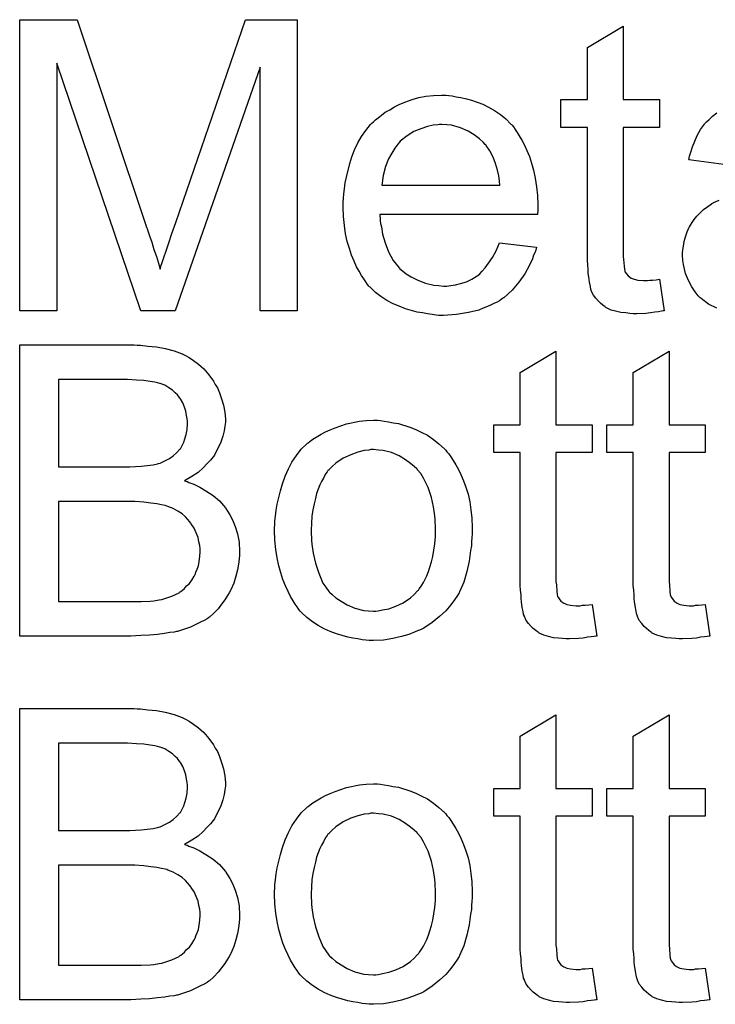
# Model space of a CAD drawing. Extents: x -1.5 to 9, y -3 to 5.
# Tile 10 of 256: x 0.25 to 0.441, y -1.58 to -1.309. Entities that reach past the tile are written whole.
import ezdxf

# ---------------------------------------------------------------- set-up
doc = ezdxf.new("R2010")
doc.units = 0
for name, color, linetype in [('qfn16-30-34-a_copper_signal_2', 1, 'CONTINUOUS'), ('qfn16-30-34-a_copper_signal_bot', 5, 'CONTINUOUS'), ('qfn16-30-34-a_soldermask_bot', 1, 'CONTINUOUS')]:
    doc.layers.add(name, color=color, linetype=linetype)

msp = doc.modelspace()

# ---------------------------------------------------------------- linework, layer by layer
at = {"layer": 'qfn16-30-34-a_copper_signal_2', "color": 1}
for points in [[(0.326362, -1.389512), (0.31618, -1.389512), (0.31618, -1.322521), (0.292809, -1.389512), (0.283322, -1.389512), (0.260182, -1.321364), (0.260182, -1.389512), (0.25, -1.389512), (0.25, -1.309447), (0.265851, -1.309447), (0.284826, -1.366256), (0.284826, -1.366371), (0.284941, -1.366603), (0.285057, -1.36695), (0.285288, -1.367528), (0.285751, -1.368917), (0.28633, -1.370652), (0.286908, -1.372619), (0.287603, -1.374586), (0.288181, -1.376437), (0.288644, -1.378057), (0.28876, -1.377826), (0.288875, -1.377247), (0.289222, -1.376206), (0.289685, -1.374818), (0.290264, -1.372966), (0.291074, -1.370768), (0.291883, -1.368223), (0.292925, -1.365215), (0.312131, -1.309447), (0.326362, -1.309447), (0.326362, -1.389512)], [(0.416029, -1.33143), (0.42598, -1.33143), (0.42598, -1.339066), (0.416029, -1.339066), (0.416029, -1.373198), (0.416029, -1.373429), (0.416029, -1.373892), (0.416029, -1.374586), (0.416145, -1.375396), (0.416261, -1.377247), (0.416377, -1.378057), (0.416492, -1.378636), (0.416608, -1.378867), (0.416955, -1.37933), (0.417418, -1.379908), (0.418228, -1.380487), (0.418459, -1.380603), (0.419038, -1.380834), (0.420079, -1.381065), (0.421583, -1.381181), (0.42274, -1.381181), (0.423319, -1.381065), (0.424128, -1.381065), (0.425054, -1.38095), (0.42598, -1.380834), (0.427252, -1.389512), (0.427021, -1.389512), (0.426558, -1.389627), (0.425748, -1.389743), (0.424707, -1.389859), (0.42355, -1.39009), (0.422277, -1.390206), (0.419732, -1.390321), (0.418806, -1.390321), (0.417881, -1.390206), (0.416724, -1.39009), (0.415335, -1.389974), (0.413947, -1.389627), (0.412674, -1.38928), (0.411401, -1.388702), (0.411286, -1.388586), (0.410939, -1.388354), (0.410476, -1.388007), (0.409782, -1.387429), (0.409203, -1.38685), (0.408509, -1.386041), (0.407815, -1.385231), (0.407352, -1.384189), (0.407352, -1.384074), (0.407121, -1.383611), (0.407005, -1.382801), (0.406774, -1.381644), (0.406542, -1.38014), (0.406426, -1.379214), (0.406426, -1.378173), (0.406311, -1.3769), (0.406195, -1.375628), (0.406195, -1.374239), (0.406195, -1.372619), (0.406195, -1.339066), (0.398906, -1.339066), (0.398906, -1.33143), (0.406195, -1.33143), (0.406195, -1.317083), (0.416029, -1.311183), (0.416029, -1.33143)], [(0.368014, -1.330273), (0.36894, -1.330389), (0.370097, -1.33062), (0.371369, -1.330852), (0.372873, -1.331199), (0.374262, -1.331546), (0.375882, -1.332124), (0.377386, -1.332703), (0.379005, -1.333513), (0.380625, -1.334438), (0.382245, -1.33548), (0.383749, -1.336752), (0.385138, -1.338141), (0.385253, -1.338256), (0.385485, -1.338488), (0.385832, -1.338951), (0.386295, -1.339645), (0.386873, -1.340455), (0.387452, -1.34138), (0.388146, -1.342537), (0.38884, -1.343926), (0.389534, -1.34543), (0.390228, -1.34705), (0.390807, -1.348901), (0.391385, -1.350868), (0.391848, -1.353066), (0.392195, -1.35538), (0.392427, -1.35781), (0.392542, -1.360471), (0.392542, -1.360586), (0.392542, -1.361049), (0.392542, -1.361859), (0.392427, -1.363016), (0.349039, -1.363016), (0.349039, -1.363132), (0.349039, -1.363479), (0.349155, -1.363942), (0.349155, -1.364636), (0.349271, -1.365446), (0.349502, -1.366371), (0.349849, -1.368454), (0.350543, -1.370768), (0.351469, -1.373313), (0.352742, -1.375628), (0.354361, -1.37771), (0.354477, -1.37771), (0.354593, -1.377941), (0.355287, -1.37852), (0.356328, -1.37933), (0.357717, -1.38014), (0.359568, -1.381065), (0.361651, -1.381875), (0.363964, -1.382454), (0.365237, -1.38257), (0.366626, -1.382685), (0.367551, -1.382685), (0.368592, -1.38257), (0.369865, -1.382338), (0.371254, -1.381991), (0.372873, -1.381528), (0.374377, -1.380834), (0.375882, -1.379908), (0.375997, -1.379793), (0.376576, -1.37933), (0.37727, -1.378636), (0.37808, -1.37771), (0.379005, -1.376437), (0.380047, -1.374818), (0.381088, -1.372966), (0.382014, -1.370768), (0.392195, -1.372041), (0.392195, -1.372157), (0.39208, -1.372388), (0.391964, -1.372851), (0.391733, -1.373545), (0.391385, -1.374239), (0.391038, -1.375165), (0.390113, -1.377132), (0.388956, -1.37933), (0.387336, -1.381644), (0.385485, -1.383842), (0.383171, -1.385925), (0.383055, -1.385925), (0.382824, -1.386156), (0.382476, -1.386388), (0.382014, -1.386735), (0.38132, -1.387082), (0.380625, -1.387429), (0.3797, -1.387892), (0.378658, -1.388354), (0.377501, -1.388817), (0.376344, -1.38928), (0.373452, -1.389974), (0.370212, -1.390553), (0.366626, -1.390784), (0.365353, -1.390784), (0.364543, -1.390668), (0.363502, -1.390553), (0.362229, -1.390321), (0.360841, -1.39009), (0.359337, -1.389859), (0.356097, -1.388933), (0.354361, -1.388239), (0.352742, -1.387545), (0.351006, -1.386619), (0.349386, -1.385578), (0.347882, -1.384421), (0.346378, -1.383032), (0.346262, -1.382917), (0.346031, -1.382685), (0.345684, -1.382222), (0.345221, -1.381528), (0.344643, -1.380718), (0.344064, -1.379793), (0.34337, -1.378636), (0.342676, -1.377363), (0.341981, -1.375859), (0.341287, -1.374239), (0.340709, -1.372388), (0.34013, -1.370421), (0.339668, -1.368338), (0.33932, -1.366024), (0.339089, -1.363595), (0.338973, -1.361049), (0.338973, -1.360934), (0.338973, -1.360355), (0.338973, -1.359661), (0.339089, -1.35862), (0.339205, -1.357347), (0.33932, -1.355958), (0.339552, -1.354339), (0.339899, -1.352719), (0.340825, -1.349016), (0.341403, -1.347165), (0.342097, -1.345198), (0.343023, -1.343347), (0.344064, -1.341612), (0.345221, -1.339876), (0.346494, -1.338256), (0.34661, -1.338141), (0.346841, -1.337909), (0.347304, -1.337562), (0.347882, -1.336984), (0.348576, -1.336405), (0.349502, -1.335711), (0.350543, -1.334901), (0.351816, -1.334207), (0.353089, -1.333397), (0.354593, -1.332703), (0.356213, -1.332009), (0.357948, -1.33143), (0.359799, -1.330852), (0.361766, -1.330505), (0.363849, -1.330273), (0.366047, -1.330157), (0.367204, -1.330157), (0.368014, -1.330273)], [(0.443682, -1.349248), (0.434079, -1.347975), (0.434079, -1.34786), (0.434194, -1.347744), (0.434194, -1.347397), (0.43431, -1.346934), (0.434657, -1.345893), (0.43512, -1.344389), (0.435699, -1.342884), (0.436393, -1.341265), (0.437318, -1.339645), (0.43836, -1.338141), (0.438475, -1.338025), (0.438938, -1.337562), (0.439632, -1.336868), (0.440558, -1.335942), (0.441831, -1.335017)], [(0.366163, -1.338256), (0.365469, -1.338256), (0.365006, -1.338372), (0.363733, -1.338488), (0.362229, -1.338835), (0.360378, -1.339413), (0.358411, -1.340223), (0.35656, -1.34138), (0.354709, -1.342884), (0.354477, -1.343116), (0.354014, -1.343694), (0.353204, -1.344736), (0.352394, -1.346124), (0.351469, -1.347744), (0.350659, -1.349826), (0.349965, -1.352256), (0.349618, -1.354917), (0.382129, -1.354917), (0.382129, -1.354802), (0.382129, -1.35457), (0.382014, -1.354223), (0.382014, -1.35376), (0.381782, -1.352372), (0.381435, -1.350868), (0.380857, -1.349016), (0.380278, -1.347281), (0.379353, -1.345545), (0.378311, -1.344041), (0.378311, -1.343926), (0.37808, -1.34381), (0.377501, -1.343116), (0.37646, -1.34219), (0.375072, -1.341149), (0.373336, -1.340108), (0.371254, -1.339182), (0.368824, -1.338488), (0.367551, -1.338372), (0.366163, -1.338256)], [(0.441831, -1.388817), (0.439517, -1.38766), (0.437434, -1.386156), (0.437203, -1.385925), (0.436624, -1.385346), (0.435814, -1.384305), (0.434889, -1.382917), (0.433963, -1.381181), (0.433153, -1.379214), (0.432575, -1.376784), (0.432459, -1.375628), (0.432343, -1.374239), (0.432343, -1.374008), (0.432343, -1.373545), (0.432459, -1.372735), (0.432575, -1.371694), (0.432806, -1.370421), (0.433153, -1.369148), (0.433616, -1.36776), (0.434194, -1.366487), (0.43431, -1.366371), (0.434541, -1.365909), (0.435004, -1.365215), (0.435583, -1.364405), (0.436277, -1.363479), (0.437203, -1.362553), (0.438128, -1.361628), (0.439285, -1.360818), (0.439401, -1.360702), (0.439864, -1.360471), (0.440442, -1.360008), (0.441368, -1.359545), (0.442409, -1.359082)]]:
    msp.add_lwpolyline(points, dxfattribs=at)
at = {"layer": 'qfn16-30-34-a_copper_signal_bot', "color": 5}
for points in [[(0.28228, -1.398976), (0.283206, -1.398976), (0.285288, -1.399208), (0.287603, -1.399439), (0.290032, -1.399902), (0.292462, -1.40048), (0.29466, -1.40129), (0.294776, -1.40129), (0.294892, -1.401406), (0.295586, -1.401753), (0.296627, -1.402332), (0.297784, -1.403141), (0.299173, -1.404183), (0.300677, -1.405456), (0.302065, -1.407075), (0.303338, -1.408811), (0.303453, -1.409042), (0.3038, -1.409736), (0.304379, -1.410662), (0.304957, -1.41205), (0.305536, -1.41367), (0.306115, -1.415406), (0.306462, -1.417373), (0.306577, -1.41934), (0.306577, -1.419571), (0.306577, -1.420149), (0.306462, -1.421191), (0.30623, -1.422463), (0.305883, -1.423967), (0.305305, -1.425587), (0.30461, -1.427207), (0.303685, -1.428943), (0.303569, -1.429174), (0.303222, -1.429637), (0.302528, -1.430562), (0.301602, -1.431488), (0.300445, -1.432645), (0.299057, -1.433918), (0.297321, -1.435075), (0.295354, -1.436232), (0.29547, -1.436232), (0.295702, -1.436347), (0.296049, -1.436463), (0.296511, -1.436695), (0.2979, -1.437157), (0.29952, -1.437967), (0.301255, -1.439008), (0.303222, -1.440281), (0.304957, -1.441785), (0.306577, -1.443637), (0.306693, -1.443868), (0.307156, -1.444562), (0.30785, -1.445603), (0.308544, -1.446992), (0.309238, -1.448843), (0.309933, -1.45081), (0.310395, -1.453124), (0.310511, -1.455669), (0.310511, -1.455785), (0.310511, -1.455901), (0.310511, -1.456595), (0.310395, -1.457752), (0.310164, -1.45914), (0.309933, -1.46076), (0.30947, -1.462496), (0.308891, -1.464347), (0.308081, -1.466198), (0.307966, -1.466429), (0.307619, -1.467008), (0.307156, -1.467818), (0.306462, -1.468975), (0.305536, -1.470132), (0.30461, -1.471405), (0.303453, -1.472677), (0.302181, -1.473718), (0.302065, -1.473834), (0.301602, -1.474181), (0.300792, -1.474644), (0.299751, -1.475107), (0.298478, -1.475801), (0.296974, -1.476495), (0.295354, -1.477074), (0.293387, -1.477652), (0.293156, -1.477652), (0.292462, -1.477884), (0.291305, -1.477999), (0.289801, -1.478231), (0.28795, -1.478462), (0.285751, -1.478694), (0.283322, -1.478809), (0.280545, -1.478925), (0.25, -1.478925), (0.25, -1.398861), (0.28147, -1.398861), (0.28228, -1.398976)], [(0.397517, -1.420844), (0.407468, -1.420844), (0.407468, -1.42848), (0.397517, -1.42848), (0.397517, -1.462611), (0.397517, -1.462843), (0.397517, -1.463305), (0.397517, -1.464), (0.397633, -1.46481), (0.397749, -1.466661), (0.397865, -1.467471), (0.39798, -1.468049), (0.398096, -1.468281), (0.398443, -1.468743), (0.398906, -1.469322), (0.399716, -1.4699), (0.399947, -1.470016), (0.400526, -1.470247), (0.401567, -1.470479), (0.403071, -1.470595), (0.404228, -1.470595), (0.404807, -1.470479), (0.405616, -1.470479), (0.406542, -1.470363), (0.407468, -1.470247), (0.40874, -1.478925), (0.408509, -1.478925), (0.408046, -1.479041), (0.407236, -1.479156), (0.406195, -1.479272), (0.405038, -1.479504), (0.403765, -1.479619), (0.40122, -1.479735), (0.400294, -1.479735), (0.399369, -1.479619), (0.398212, -1.479504), (0.396823, -1.479388), (0.395435, -1.479041), (0.394162, -1.478694), (0.392889, -1.478115), (0.392774, -1.477999), (0.392427, -1.477768), (0.391964, -1.477421), (0.39127, -1.476842), (0.390691, -1.476264), (0.389997, -1.475454), (0.389303, -1.474644), (0.38884, -1.473603), (0.38884, -1.473487), (0.388609, -1.473024), (0.388493, -1.472214), (0.388262, -1.471057), (0.38803, -1.469553), (0.387914, -1.468628), (0.387914, -1.467586), (0.387799, -1.466314), (0.387683, -1.465041), (0.387683, -1.463653), (0.387683, -1.462033), (0.387683, -1.42848), (0.380394, -1.42848), (0.380394, -1.420844), (0.387683, -1.420844), (0.387683, -1.406497), (0.397517, -1.400596), (0.397517, -1.420844)], [(0.428641, -1.420844), (0.438591, -1.420844), (0.438591, -1.42848), (0.428641, -1.42848), (0.428641, -1.462611), (0.428641, -1.462843), (0.428641, -1.463305), (0.428641, -1.464), (0.428757, -1.46481), (0.428872, -1.466661), (0.428988, -1.467471), (0.429104, -1.468049), (0.429219, -1.468281), (0.429566, -1.468743), (0.430029, -1.469322), (0.430839, -1.4699), (0.43107, -1.470016), (0.431649, -1.470247), (0.43269, -1.470479), (0.434194, -1.470595), (0.435351, -1.470595), (0.43593, -1.470479), (0.43674, -1.470479), (0.437665, -1.470363), (0.438591, -1.470247), (0.439864, -1.478925), (0.439632, -1.478925), (0.43917, -1.479041), (0.43836, -1.479156), (0.437318, -1.479272), (0.436161, -1.479504), (0.434889, -1.479619), (0.432343, -1.479735), (0.431418, -1.479735), (0.430492, -1.479619), (0.429335, -1.479504), (0.427947, -1.479388), (0.426558, -1.479041), (0.425286, -1.478694), (0.424013, -1.478115), (0.423897, -1.477999), (0.42355, -1.477768), (0.423087, -1.477421), (0.422393, -1.476842), (0.421815, -1.476264), (0.42112, -1.475454), (0.420426, -1.474644), (0.419963, -1.473603), (0.419963, -1.473487), (0.419732, -1.473024), (0.419616, -1.472214), (0.419385, -1.471057), (0.419153, -1.469553), (0.419038, -1.468628), (0.419038, -1.467586), (0.418922, -1.466314), (0.418806, -1.465041), (0.418806, -1.463653), (0.418806, -1.462033), (0.418806, -1.42848), (0.411517, -1.42848), (0.411517, -1.420844), (0.418806, -1.420844), (0.418806, -1.406497), (0.428641, -1.400596), (0.428641, -1.420844)], [(0.279619, -1.408348), (0.260644, -1.408348), (0.260644, -1.432414), (0.280313, -1.432414), (0.281817, -1.432298), (0.283437, -1.432182), (0.285057, -1.432066), (0.286677, -1.431835), (0.28795, -1.431604), (0.288181, -1.431488), (0.288644, -1.431372), (0.289338, -1.431025), (0.290264, -1.430562), (0.291189, -1.4301), (0.292231, -1.429405), (0.293272, -1.42848), (0.294082, -1.427554), (0.294197, -1.427438), (0.294429, -1.427091), (0.294776, -1.426397), (0.295123, -1.425587), (0.29547, -1.424662), (0.295817, -1.423505), (0.296049, -1.422116), (0.296164, -1.420612), (0.296164, -1.420381), (0.296164, -1.419918), (0.296049, -1.419224), (0.295933, -1.418298), (0.295702, -1.417141), (0.295354, -1.415984), (0.294892, -1.414827), (0.294197, -1.41367), (0.294082, -1.413554), (0.29385, -1.413207), (0.293387, -1.412629), (0.292809, -1.41205), (0.291999, -1.411356), (0.291074, -1.410662), (0.289916, -1.409968), (0.288644, -1.409505), (0.288528, -1.409505), (0.28795, -1.409274), (0.28714, -1.409158), (0.285867, -1.408927), (0.284132, -1.408695), (0.282165, -1.408579), (0.279619, -1.408348)], [(0.349271, -1.419687), (0.350312, -1.419802), (0.351469, -1.420034), (0.352742, -1.420265), (0.354246, -1.420496), (0.35737, -1.421538), (0.358989, -1.422116), (0.360609, -1.422926), (0.362229, -1.423736), (0.363849, -1.424893), (0.365353, -1.42605), (0.366857, -1.427438), (0.366973, -1.427554), (0.367204, -1.427786), (0.367551, -1.428248), (0.368014, -1.428827), (0.368592, -1.429637), (0.369287, -1.430678), (0.369981, -1.431835), (0.370675, -1.433108), (0.371369, -1.434496), (0.372063, -1.436232), (0.372758, -1.437967), (0.373336, -1.439934), (0.373799, -1.442017), (0.374146, -1.444215), (0.374377, -1.446529), (0.374493, -1.449074), (0.374493, -1.44919), (0.374493, -1.449537), (0.374493, -1.450116), (0.374493, -1.450926), (0.374377, -1.451851), (0.374262, -1.453008), (0.374262, -1.454165), (0.37403, -1.455438), (0.373683, -1.45833), (0.372989, -1.461223), (0.372179, -1.464115), (0.371022, -1.466776), (0.371022, -1.466892), (0.370906, -1.467008), (0.370675, -1.467355), (0.370444, -1.467818), (0.369634, -1.468975), (0.368592, -1.470363), (0.367204, -1.471983), (0.365469, -1.473603), (0.363502, -1.475223), (0.361188, -1.476727), (0.361072, -1.476727), (0.360956, -1.476842), (0.360609, -1.477074), (0.360031, -1.477305), (0.359452, -1.477537), (0.358758, -1.477768), (0.357022, -1.478462), (0.355056, -1.479041), (0.352626, -1.479619), (0.35008, -1.480082), (0.347304, -1.480198), (0.346147, -1.480198), (0.345221, -1.480082), (0.34418, -1.479966), (0.343023, -1.479735), (0.341634, -1.479504), (0.340246, -1.479272), (0.337122, -1.478347), (0.335387, -1.477652), (0.333767, -1.476958), (0.332147, -1.476033), (0.330527, -1.474991), (0.329023, -1.473834), (0.327519, -1.472446), (0.327403, -1.47233), (0.327172, -1.472099), (0.326825, -1.471636), (0.326362, -1.470942), (0.325784, -1.470132), (0.325205, -1.469206), (0.324511, -1.468049), (0.323817, -1.466661), (0.323122, -1.465157), (0.322428, -1.463421), (0.32185, -1.46157), (0.321271, -1.459603), (0.320808, -1.457405), (0.320461, -1.455091), (0.32023, -1.452545), (0.320114, -1.449884), (0.320114, -1.449653), (0.320114, -1.44919), (0.32023, -1.44838), (0.32023, -1.447223), (0.320346, -1.44595), (0.320577, -1.444331), (0.320808, -1.442711), (0.321271, -1.44086), (0.321734, -1.439008), (0.322312, -1.437042), (0.323007, -1.434959), (0.323932, -1.432992), (0.324858, -1.431141), (0.326131, -1.42929), (0.327403, -1.427554), (0.329023, -1.42605), (0.329139, -1.425934), (0.32937, -1.425819), (0.329833, -1.425472), (0.330411, -1.425009), (0.331106, -1.424546), (0.332031, -1.423967), (0.332957, -1.423389), (0.334114, -1.422811), (0.335387, -1.422232), (0.336775, -1.421653), (0.339899, -1.420612), (0.343486, -1.419802), (0.345337, -1.419687), (0.347304, -1.419571), (0.348461, -1.419571), (0.349271, -1.419687)], [(0.347304, -1.42767), (0.34661, -1.42767), (0.346031, -1.427786), (0.344758, -1.427901), (0.343023, -1.428364), (0.341056, -1.429058), (0.338973, -1.429984), (0.337006, -1.431372), (0.335965, -1.432298), (0.335039, -1.433224), (0.335039, -1.433339), (0.334808, -1.433455), (0.334577, -1.433802), (0.33423, -1.434265), (0.333882, -1.434843), (0.333535, -1.435537), (0.333073, -1.436463), (0.33261, -1.437389), (0.332147, -1.438546), (0.331684, -1.439703), (0.331337, -1.441091), (0.33099, -1.442595), (0.330643, -1.444215), (0.330411, -1.44595), (0.330296, -1.447917), (0.33018, -1.449884), (0.33018, -1.45), (0.33018, -1.450347), (0.33018, -1.450926), (0.330296, -1.451736), (0.330296, -1.452661), (0.330411, -1.453702), (0.330759, -1.456132), (0.331337, -1.458909), (0.332263, -1.461686), (0.33342, -1.464347), (0.33423, -1.465504), (0.335039, -1.466661), (0.335155, -1.466661), (0.335271, -1.466892), (0.335965, -1.467471), (0.337006, -1.468396), (0.338395, -1.469322), (0.34013, -1.470363), (0.342213, -1.471289), (0.344643, -1.471867), (0.345915, -1.471983), (0.347304, -1.472099), (0.347998, -1.472099), (0.348576, -1.471983), (0.349849, -1.471752), (0.351585, -1.471405), (0.353436, -1.47071), (0.355518, -1.469785), (0.357485, -1.468396), (0.358527, -1.467471), (0.359452, -1.466545), (0.359568, -1.466429), (0.359684, -1.466314), (0.359915, -1.465967), (0.360262, -1.465504), (0.360609, -1.464925), (0.361072, -1.464231), (0.361535, -1.463305), (0.361998, -1.46238), (0.36246, -1.461223), (0.362808, -1.45995), (0.36327, -1.458562), (0.363617, -1.457058), (0.363964, -1.455322), (0.364196, -1.453587), (0.364427, -1.45162), (0.364427, -1.449537), (0.364427, -1.449421), (0.364427, -1.449074), (0.364427, -1.448496), (0.364312, -1.447802), (0.364312, -1.446876), (0.364196, -1.445835), (0.363849, -1.443405), (0.36327, -1.44086), (0.362345, -1.438083), (0.361072, -1.435537), (0.360378, -1.434265), (0.359452, -1.433224), (0.359452, -1.433108), (0.359221, -1.432992), (0.358527, -1.432298), (0.357485, -1.431488), (0.356097, -1.430447), (0.354361, -1.429405), (0.352279, -1.42848), (0.349965, -1.427901), (0.348692, -1.427786), (0.347304, -1.42767)], [(0.281702, -1.441901), (0.260644, -1.441901), (0.260644, -1.469438), (0.283437, -1.469438), (0.285867, -1.469322), (0.286908, -1.469206), (0.287834, -1.469091), (0.28795, -1.469091), (0.288412, -1.468975), (0.289107, -1.468859), (0.289916, -1.468628), (0.291883, -1.467934), (0.29385, -1.467008), (0.293966, -1.466892), (0.294313, -1.466661), (0.294776, -1.466314), (0.295354, -1.465851), (0.295933, -1.465157), (0.296743, -1.464463), (0.297321, -1.463537), (0.298015, -1.462496), (0.298131, -1.46238), (0.298247, -1.462033), (0.298478, -1.461339), (0.298825, -1.460529), (0.299173, -1.459603), (0.299404, -1.458446), (0.29952, -1.457058), (0.299635, -1.455669), (0.299635, -1.455438), (0.299635, -1.454975), (0.29952, -1.45405), (0.299288, -1.453008), (0.299057, -1.451851), (0.298594, -1.450579), (0.298015, -1.449306), (0.297206, -1.448033), (0.29709, -1.447917), (0.296743, -1.447455), (0.29628, -1.446876), (0.295586, -1.446182), (0.29466, -1.445372), (0.293503, -1.444562), (0.292231, -1.443868), (0.290726, -1.443289), (0.290495, -1.443174), (0.290032, -1.443058), (0.288991, -1.442827), (0.287718, -1.442595), (0.286098, -1.442364), (0.284132, -1.442132), (0.281702, -1.441901)]]:
    msp.add_lwpolyline(points, dxfattribs=at)
at = {"layer": 'qfn16-30-34-a_soldermask_bot', "color": 1}
for points in [[(0.28228, -1.498976), (0.283206, -1.498976), (0.285288, -1.499208), (0.287603, -1.499439), (0.290032, -1.499902), (0.292462, -1.50048), (0.29466, -1.50129), (0.294776, -1.50129), (0.294892, -1.501406), (0.295586, -1.501753), (0.296627, -1.502332), (0.297784, -1.503141), (0.299173, -1.504183), (0.300677, -1.505456), (0.302065, -1.507075), (0.303338, -1.508811), (0.303453, -1.509042), (0.3038, -1.509736), (0.304379, -1.510662), (0.304957, -1.51205), (0.305536, -1.51367), (0.306115, -1.515406), (0.306462, -1.517373), (0.306577, -1.51934), (0.306577, -1.519571), (0.306577, -1.520149), (0.306462, -1.521191), (0.30623, -1.522463), (0.305883, -1.523967), (0.305305, -1.525587), (0.30461, -1.527207), (0.303685, -1.528943), (0.303569, -1.529174), (0.303222, -1.529637), (0.302528, -1.530562), (0.301602, -1.531488), (0.300445, -1.532645), (0.299057, -1.533918), (0.297321, -1.535075), (0.295354, -1.536232), (0.29547, -1.536232), (0.295702, -1.536347), (0.296049, -1.536463), (0.296511, -1.536695), (0.2979, -1.537157), (0.29952, -1.537967), (0.301255, -1.539008), (0.303222, -1.540281), (0.304957, -1.541785), (0.306577, -1.543637), (0.306693, -1.543868), (0.307156, -1.544562), (0.30785, -1.545603), (0.308544, -1.546992), (0.309238, -1.548843), (0.309933, -1.55081), (0.310395, -1.553124), (0.310511, -1.555669), (0.310511, -1.555785), (0.310511, -1.555901), (0.310511, -1.556595), (0.310395, -1.557752), (0.310164, -1.55914), (0.309933, -1.56076), (0.30947, -1.562496), (0.308891, -1.564347), (0.308081, -1.566198), (0.307966, -1.566429), (0.307619, -1.567008), (0.307156, -1.567818), (0.306462, -1.568975), (0.305536, -1.570132), (0.30461, -1.571405), (0.303453, -1.572677), (0.302181, -1.573718), (0.302065, -1.573834), (0.301602, -1.574181), (0.300792, -1.574644), (0.299751, -1.575107), (0.298478, -1.575801), (0.296974, -1.576495), (0.295354, -1.577074), (0.293387, -1.577652), (0.293156, -1.577652), (0.292462, -1.577884), (0.291305, -1.577999), (0.289801, -1.578231), (0.28795, -1.578462), (0.285751, -1.578694), (0.283322, -1.578809), (0.280545, -1.578925), (0.25, -1.578925), (0.25, -1.498861), (0.28147, -1.498861), (0.28228, -1.498976)], [(0.397517, -1.520844), (0.407468, -1.520844), (0.407468, -1.52848), (0.397517, -1.52848), (0.397517, -1.562611), (0.397517, -1.562843), (0.397517, -1.563305), (0.397517, -1.564), (0.397633, -1.56481), (0.397749, -1.566661), (0.397865, -1.567471), (0.39798, -1.568049), (0.398096, -1.568281), (0.398443, -1.568743), (0.398906, -1.569322), (0.399716, -1.5699), (0.399947, -1.570016), (0.400526, -1.570247), (0.401567, -1.570479), (0.403071, -1.570595), (0.404228, -1.570595), (0.404807, -1.570479), (0.405616, -1.570479), (0.406542, -1.570363), (0.407468, -1.570247), (0.40874, -1.578925), (0.408509, -1.578925), (0.408046, -1.579041), (0.407236, -1.579156), (0.406195, -1.579272), (0.405038, -1.579504), (0.403765, -1.579619), (0.40122, -1.579735), (0.400294, -1.579735), (0.399369, -1.579619), (0.398212, -1.579504), (0.396823, -1.579388), (0.395435, -1.579041), (0.394162, -1.578694), (0.392889, -1.578115), (0.392774, -1.577999), (0.392427, -1.577768), (0.391964, -1.577421), (0.39127, -1.576842), (0.390691, -1.576264), (0.389997, -1.575454), (0.389303, -1.574644), (0.38884, -1.573603), (0.38884, -1.573487), (0.388609, -1.573024), (0.388493, -1.572214), (0.388262, -1.571057), (0.38803, -1.569553), (0.387914, -1.568628), (0.387914, -1.567586), (0.387799, -1.566314), (0.387683, -1.565041), (0.387683, -1.563653), (0.387683, -1.562033), (0.387683, -1.52848), (0.380394, -1.52848), (0.380394, -1.520844), (0.387683, -1.520844), (0.387683, -1.506497), (0.397517, -1.500596), (0.397517, -1.520844)], [(0.428641, -1.520844), (0.438591, -1.520844), (0.438591, -1.52848), (0.428641, -1.52848), (0.428641, -1.562611), (0.428641, -1.562843), (0.428641, -1.563305), (0.428641, -1.564), (0.428757, -1.56481), (0.428872, -1.566661), (0.428988, -1.567471), (0.429104, -1.568049), (0.429219, -1.568281), (0.429566, -1.568743), (0.430029, -1.569322), (0.430839, -1.5699), (0.43107, -1.570016), (0.431649, -1.570247), (0.43269, -1.570479), (0.434194, -1.570595), (0.435351, -1.570595), (0.43593, -1.570479), (0.43674, -1.570479), (0.437665, -1.570363), (0.438591, -1.570247), (0.439864, -1.578925), (0.439632, -1.578925), (0.43917, -1.579041), (0.43836, -1.579156), (0.437318, -1.579272), (0.436161, -1.579504), (0.434889, -1.579619), (0.432343, -1.579735), (0.431418, -1.579735), (0.430492, -1.579619), (0.429335, -1.579504), (0.427947, -1.579388), (0.426558, -1.579041), (0.425286, -1.578694), (0.424013, -1.578115), (0.423897, -1.577999), (0.42355, -1.577768), (0.423087, -1.577421), (0.422393, -1.576842), (0.421815, -1.576264), (0.42112, -1.575454), (0.420426, -1.574644), (0.419963, -1.573603), (0.419963, -1.573487), (0.419732, -1.573024), (0.419616, -1.572214), (0.419385, -1.571057), (0.419153, -1.569553), (0.419038, -1.568628), (0.419038, -1.567586), (0.418922, -1.566314), (0.418806, -1.565041), (0.418806, -1.563653), (0.418806, -1.562033), (0.418806, -1.52848), (0.411517, -1.52848), (0.411517, -1.520844), (0.418806, -1.520844), (0.418806, -1.506497), (0.428641, -1.500596), (0.428641, -1.520844)], [(0.279619, -1.508348), (0.260644, -1.508348), (0.260644, -1.532414), (0.280313, -1.532414), (0.281817, -1.532298), (0.283437, -1.532182), (0.285057, -1.532066), (0.286677, -1.531835), (0.28795, -1.531604), (0.288181, -1.531488), (0.288644, -1.531372), (0.289338, -1.531025), (0.290264, -1.530562), (0.291189, -1.5301), (0.292231, -1.529405), (0.293272, -1.52848), (0.294082, -1.527554), (0.294197, -1.527438), (0.294429, -1.527091), (0.294776, -1.526397), (0.295123, -1.525587), (0.29547, -1.524662), (0.295817, -1.523505), (0.296049, -1.522116), (0.296164, -1.520612), (0.296164, -1.520381), (0.296164, -1.519918), (0.296049, -1.519224), (0.295933, -1.518298), (0.295702, -1.517141), (0.295354, -1.515984), (0.294892, -1.514827), (0.294197, -1.51367), (0.294082, -1.513554), (0.29385, -1.513207), (0.293387, -1.512629), (0.292809, -1.51205), (0.291999, -1.511356), (0.291074, -1.510662), (0.289916, -1.509968), (0.288644, -1.509505), (0.288528, -1.509505), (0.28795, -1.509274), (0.28714, -1.509158), (0.285867, -1.508927), (0.284132, -1.508695), (0.282165, -1.508579), (0.279619, -1.508348)], [(0.349271, -1.519687), (0.350312, -1.519802), (0.351469, -1.520034), (0.352742, -1.520265), (0.354246, -1.520496), (0.35737, -1.521538), (0.358989, -1.522116), (0.360609, -1.522926), (0.362229, -1.523736), (0.363849, -1.524893), (0.365353, -1.52605), (0.366857, -1.527438), (0.366973, -1.527554), (0.367204, -1.527786), (0.367551, -1.528248), (0.368014, -1.528827), (0.368592, -1.529637), (0.369287, -1.530678), (0.369981, -1.531835), (0.370675, -1.533108), (0.371369, -1.534496), (0.372063, -1.536232), (0.372758, -1.537967), (0.373336, -1.539934), (0.373799, -1.542017), (0.374146, -1.544215), (0.374377, -1.546529), (0.374493, -1.549074), (0.374493, -1.54919), (0.374493, -1.549537), (0.374493, -1.550116), (0.374493, -1.550926), (0.374377, -1.551851), (0.374262, -1.553008), (0.374262, -1.554165), (0.37403, -1.555438), (0.373683, -1.55833), (0.372989, -1.561223), (0.372179, -1.564115), (0.371022, -1.566776), (0.371022, -1.566892), (0.370906, -1.567008), (0.370675, -1.567355), (0.370444, -1.567818), (0.369634, -1.568975), (0.368592, -1.570363), (0.367204, -1.571983), (0.365469, -1.573603), (0.363502, -1.575223), (0.361188, -1.576727), (0.361072, -1.576727), (0.360956, -1.576842), (0.360609, -1.577074), (0.360031, -1.577305), (0.359452, -1.577537), (0.358758, -1.577768), (0.357022, -1.578462), (0.355056, -1.579041), (0.352626, -1.579619), (0.35008, -1.580082), (0.347304, -1.580198), (0.346147, -1.580198), (0.345221, -1.580082), (0.34418, -1.579966), (0.343023, -1.579735), (0.341634, -1.579504), (0.340246, -1.579272), (0.337122, -1.578347), (0.335387, -1.577652), (0.333767, -1.576958), (0.332147, -1.576033), (0.330527, -1.574991), (0.329023, -1.573834), (0.327519, -1.572446), (0.327403, -1.57233), (0.327172, -1.572099), (0.326825, -1.571636), (0.326362, -1.570942), (0.325784, -1.570132), (0.325205, -1.569206), (0.324511, -1.568049), (0.323817, -1.566661), (0.323122, -1.565157), (0.322428, -1.563421), (0.32185, -1.56157), (0.321271, -1.559603), (0.320808, -1.557405), (0.320461, -1.555091), (0.32023, -1.552545), (0.320114, -1.549884), (0.320114, -1.549653), (0.320114, -1.54919), (0.32023, -1.54838), (0.32023, -1.547223), (0.320346, -1.54595), (0.320577, -1.544331), (0.320808, -1.542711), (0.321271, -1.54086), (0.321734, -1.539008), (0.322312, -1.537042), (0.323007, -1.534959), (0.323932, -1.532992), (0.324858, -1.531141), (0.326131, -1.52929), (0.327403, -1.527554), (0.329023, -1.52605), (0.329139, -1.525934), (0.32937, -1.525819), (0.329833, -1.525472), (0.330411, -1.525009), (0.331106, -1.524546), (0.332031, -1.523967), (0.332957, -1.523389), (0.334114, -1.522811), (0.335387, -1.522232), (0.336775, -1.521653), (0.339899, -1.520612), (0.343486, -1.519802), (0.345337, -1.519687), (0.347304, -1.519571), (0.348461, -1.519571), (0.349271, -1.519687)], [(0.347304, -1.52767), (0.34661, -1.52767), (0.346031, -1.527786), (0.344758, -1.527901), (0.343023, -1.528364), (0.341056, -1.529058), (0.338973, -1.529984), (0.337006, -1.531372), (0.335965, -1.532298), (0.335039, -1.533224), (0.335039, -1.533339), (0.334808, -1.533455), (0.334577, -1.533802), (0.33423, -1.534265), (0.333882, -1.534843), (0.333535, -1.535537), (0.333073, -1.536463), (0.33261, -1.537389), (0.332147, -1.538546), (0.331684, -1.539703), (0.331337, -1.541091), (0.33099, -1.542595), (0.330643, -1.544215), (0.330411, -1.54595), (0.330296, -1.547917), (0.33018, -1.549884), (0.33018, -1.55), (0.33018, -1.550347), (0.33018, -1.550926), (0.330296, -1.551736), (0.330296, -1.552661), (0.330411, -1.553702), (0.330759, -1.556132), (0.331337, -1.558909), (0.332263, -1.561686), (0.33342, -1.564347), (0.33423, -1.565504), (0.335039, -1.566661), (0.335155, -1.566661), (0.335271, -1.566892), (0.335965, -1.567471), (0.337006, -1.568396), (0.338395, -1.569322), (0.34013, -1.570363), (0.342213, -1.571289), (0.344643, -1.571867), (0.345915, -1.571983), (0.347304, -1.572099), (0.347998, -1.572099), (0.348576, -1.571983), (0.349849, -1.571752), (0.351585, -1.571405), (0.353436, -1.57071), (0.355518, -1.569785), (0.357485, -1.568396), (0.358527, -1.567471), (0.359452, -1.566545), (0.359568, -1.566429), (0.359684, -1.566314), (0.359915, -1.565967), (0.360262, -1.565504), (0.360609, -1.564925), (0.361072, -1.564231), (0.361535, -1.563305), (0.361998, -1.56238), (0.36246, -1.561223), (0.362808, -1.55995), (0.36327, -1.558562), (0.363617, -1.557058), (0.363964, -1.555322), (0.364196, -1.553587), (0.364427, -1.55162), (0.364427, -1.549537), (0.364427, -1.549421), (0.364427, -1.549074), (0.364427, -1.548496), (0.364312, -1.547802), (0.364312, -1.546876), (0.364196, -1.545835), (0.363849, -1.543405), (0.36327, -1.54086), (0.362345, -1.538083), (0.361072, -1.535537), (0.360378, -1.534265), (0.359452, -1.533224), (0.359452, -1.533108), (0.359221, -1.532992), (0.358527, -1.532298), (0.357485, -1.531488), (0.356097, -1.530447), (0.354361, -1.529405), (0.352279, -1.52848), (0.349965, -1.527901), (0.348692, -1.527786), (0.347304, -1.52767)], [(0.281702, -1.541901), (0.260644, -1.541901), (0.260644, -1.569438), (0.283437, -1.569438), (0.285867, -1.569322), (0.286908, -1.569206), (0.287834, -1.569091), (0.28795, -1.569091), (0.288412, -1.568975), (0.289107, -1.568859), (0.289916, -1.568628), (0.291883, -1.567934), (0.29385, -1.567008), (0.293966, -1.566892), (0.294313, -1.566661), (0.294776, -1.566314), (0.295354, -1.565851), (0.295933, -1.565157), (0.296743, -1.564463), (0.297321, -1.563537), (0.298015, -1.562496), (0.298131, -1.56238), (0.298247, -1.562033), (0.298478, -1.561339), (0.298825, -1.560529), (0.299173, -1.559603), (0.299404, -1.558446), (0.29952, -1.557058), (0.299635, -1.555669), (0.299635, -1.555438), (0.299635, -1.554975), (0.29952, -1.55405), (0.299288, -1.553008), (0.299057, -1.551851), (0.298594, -1.550579), (0.298015, -1.549306), (0.297206, -1.548033), (0.29709, -1.547917), (0.296743, -1.547455), (0.29628, -1.546876), (0.295586, -1.546182), (0.29466, -1.545372), (0.293503, -1.544562), (0.292231, -1.543868), (0.290726, -1.543289), (0.290495, -1.543174), (0.290032, -1.543058), (0.288991, -1.542827), (0.287718, -1.542595), (0.286098, -1.542364), (0.284132, -1.542132), (0.281702, -1.541901)]]:
    msp.add_lwpolyline(points, dxfattribs=at)

doc.saveas('drawing.dxf')
